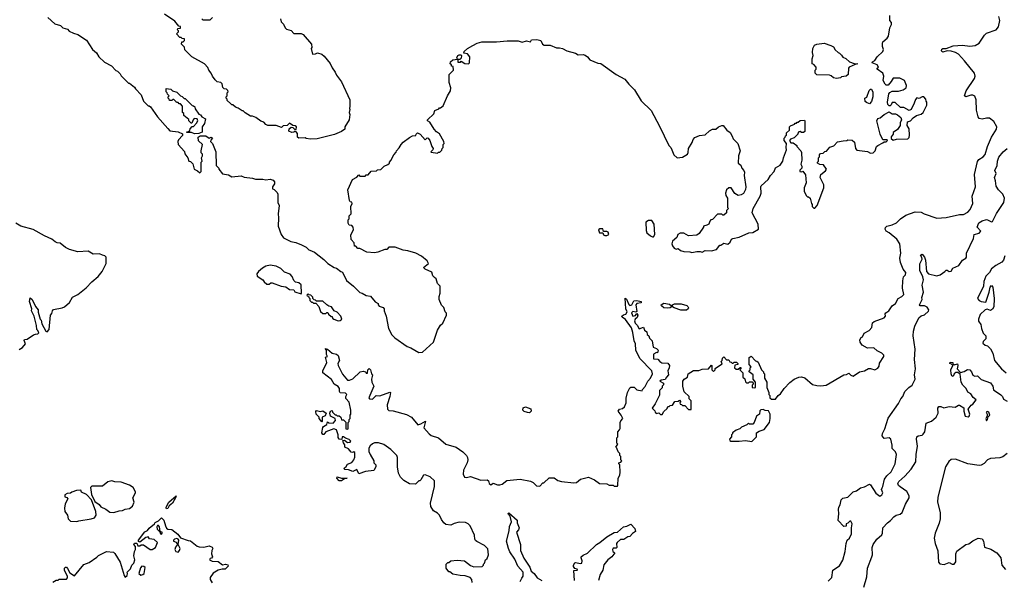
# Model space of a CAD drawing. Extents: x 2210602 to 2357277, y 510288 to 673808.
# Tile 166 of 256: x 2291363 to 2300889, y 532538 to 537963. Entities that reach past the tile are written whole.
import ezdxf

# ---------------------------------------------------------------- set-up
doc = ezdxf.new("R2010")
doc.units = 0

msp = doc.modelspace()

# ---------------------------------------------------------------- linework, layer by layer
at = {"layer": '0CON05XD'}
for points in [[(2291635, 537982.5), (2291703.9, 537923.9), (2291757, 537907), (2291780, 537885), (2291825, 537870), (2291843, 537853), (2291883, 537833), (2291925, 537820), (2292010, 537765), (2292067.5, 537675), (2292105, 537642.5), (2292127.5, 537605), (2292185, 537552.5), (2292250, 537515), (2292295, 537470), (2292310, 537465), (2292335, 537440), (2292345, 537420), (2292415, 537350), (2292425, 537350), (2292475, 537310), (2292483.6, 537293.6), (2292537, 537237), (2292560, 537175), (2292605, 537130), (2292615, 537130), (2292628.3, 537118.3), (2292695, 537023.3), (2292795, 536910), (2292815, 536886.7), (2292895, 536876.7), (2292938.3, 536858.3), (2292938.3, 536841.7), (2292898.3, 536801.7), (2292892.5, 536785), (2292897.5, 536755), (2292957, 536687), (2292962.5, 536665), (2292990, 536625), (2293000, 536595), (2293015, 536590), (2293037, 536567), (2293050, 536515), (2293085, 536500), (2293105, 536480), (2293120, 536495), (2293120, 536585), (2293130, 536595), (2293122.5, 536625), (2293132.5, 536645), (2293131.7, 536661.7), (2293120, 536675), (2293120, 536695), (2293132.5, 536755), (2293091.7, 536791.7), (2293090, 536825), (2293110.7, 536839.3), (2293165, 536838.8), (2293195, 536817.5), (2293215, 536827.5), (2293230, 536815), (2293211.7, 536798.3), (2293210, 536785), (2293230, 536765), (2293260, 536685), (2293263, 536553), (2293290, 536525), (2293290, 536515), (2293325, 536470), (2293385, 536460), (2293415, 536442.5), (2293505, 536452.5), (2293535, 536437.5), (2293615, 536430), (2293645, 536420), (2293715, 536421.2), (2293745, 536412.5), (2293785, 536420), (2293815, 536410), (2293830, 536395), (2293830, 536375), (2293807.5, 536345), (2293810, 536325), (2293825, 536320), (2293855, 536290), (2293860, 536275), (2293860, 536195), (2293872.5, 536165), (2293862.5, 536085), (2293867.5, 536045), (2293862.5, 535965), (2293893, 535883), (2293915, 535852.5), (2293985, 535817.5), (2294035, 535807.5), (2294090, 535785), (2294135, 535762.5), (2294160, 535735), (2294171.7, 535731.7), (2294215, 535712.5), (2294305, 535642.5), (2294345, 535602.5), (2294405, 535563.3), (2294428.3, 535558.3), (2294470, 535525), (2294485, 535520), (2294525, 535440), (2294592.5, 535385), (2294653.6, 535323.6), (2294677, 535317), (2294715, 535292.5), (2294757, 535287), (2294803.6, 535233.6), (2294830, 535215), (2294830, 535205), (2294841.7, 535191.7), (2294878.3, 535178.3), (2294890, 535165), (2294890, 535145), (2294907.5, 535095), (2294930, 534975), (2294965, 534912.5), (2294992.5, 534885), (2295111.7, 534801.7), (2295148.3, 534788.3), (2295225, 534742.5), (2295260, 534745), (2295365, 534842.5), (2295405, 534960), (2295433.6, 535006.4), (2295456.7, 535025), (2295492.5, 535105), (2295491.7, 535121.7), (2295480, 535135), (2295467, 535177), (2295445, 535200), (2295420, 535255), (2295420, 535285), (2295432.5, 535315), (2295430, 535385), (2295405, 535410), (2295392.5, 535455), (2295375, 535467.5)], [(2293885, 537970), (2293893, 537943), (2293915, 537920), (2293930, 537885), (2293945, 537870), (2293988.3, 537858.3), (2294015, 537830), (2294085, 537830), (2294105, 537820), (2294187.5, 537725), (2294190, 537695), (2294182.5, 537685), (2294195, 537630), (2294225, 537632.5), (2294245, 537642.5), (2294285, 537630), (2294309.3, 537609.3), (2294368.3, 537538.3), (2294386.4, 537496.4), (2294416.1, 537456.1), (2294427.5, 537425), (2294475, 537360), (2294556.4, 537186.4), (2294557.5, 537125), (2294552.5, 537105), (2294557.5, 537095), (2294550, 537065), (2294557.5, 537045), (2294550, 536995), (2294510, 536925), (2294507.5, 536905), (2294475, 536880), (2294409.3, 536850.7), (2294240.7, 536809.3), (2294177, 536807), (2294133.6, 536813.6), (2294125, 536820), (2294065, 536817.5), (2294052.5, 536825), (2294051.7, 536861.7), (2294038.3, 536878.3), (2294025, 536880), (2294017, 536873), (2293995, 536870), (2293967.5, 536885), (2293971.7, 536908.3), (2293988.3, 536921.7), (2294005, 536920), (2294025, 536900), (2294038.3, 536901.7), (2294040, 536925), (2294027, 536937), (2294005, 536940), (2293975, 536960), (2293951.7, 536938.3), (2293913, 536937), (2293895, 536920), (2293845, 536937.5), (2293765, 536940), (2293745, 536950), (2293725, 536970), (2293695, 536980), (2293647, 537017), (2293615, 537030), (2293595, 537030), (2293545, 537060), (2293525, 537080), (2293515, 537080), (2293477, 537107), (2293450, 537115), (2293425, 537140), (2293415, 537140), (2293401.7, 537151.7), (2293371.7, 537181.7), (2293370, 537195), (2293360, 537205), (2293360, 537215), (2293370, 537225), (2293370, 537255), (2293380, 537265), (2293378.3, 537278.3), (2293365, 537290), (2293343, 537293), (2293327, 537307), (2293321.7, 537341.7), (2293310, 537355), (2293275, 537360), (2293255, 537380), (2293230, 537415), (2293217, 537447), (2293193, 537473), (2293185, 537500), (2293150, 537535), (2293030, 537605), (2292961.7, 537671.7), (2292958.3, 537698.3), (2292930, 537725), (2292931.7, 537748.3), (2292945, 537750), (2292958.3, 537761.7), (2292958.3, 537778.3), (2292935, 537780), (2292925, 537790), (2292911.7, 537791.7), (2292880, 537825), (2292900, 537845), (2292900, 537855), (2292890, 537865), (2292891.7, 537878.3), (2292918.3, 537881.7), (2292918.3, 537898.3), (2292901.7, 537901.7), (2292865, 537947.5), (2292765, 538017.5)], [(2293125, 537970), (2293135, 537960), (2293205, 537960), (2293230, 537985)], [(2299792.5, 537365), (2299765, 537330), (2299745, 537330), (2299735, 537337.5), (2299717.5, 537375), (2299722.5, 537415), (2299712.5, 537445), (2299660, 537485), (2299660, 537495), (2299670, 537505), (2299657.5, 537525), (2299610, 537545), (2299612.5, 537555), (2299635, 537567.5), (2299657.5, 537605), (2299714.2, 537655.8), (2299718.8, 537675), (2299710, 537705), (2299710, 537735), (2299715, 537747.5), (2299756.4, 537783.6), (2299767, 537803), (2299782.5, 537885), (2299797.5, 537915), (2299797, 537937), (2299780, 537955), (2299782.5, 538005)], [(2300645, 537006.7), (2300635, 537022.5), (2300618.3, 537088.3), (2300615.8, 537185.8), (2300605, 537222.5), (2300583.6, 537233.6), (2300565, 537233.8), (2300515, 537217.5), (2300502.5, 537225), (2300518.8, 537275), (2300599.4, 537395), (2300605.6, 537415), (2300600.8, 537445), (2300505, 537566.2), (2300445, 537628), (2300417.5, 537645), (2300375, 537658.8), (2300335, 537660), (2300295, 537648.8), (2300283.3, 537655), (2300280, 537665), (2300285, 537677.5), (2300295, 537683.3), (2300326.4, 537683.6), (2300395, 537708.6), (2300485.6, 537715.6), (2300555, 537706.9), (2300607.4, 537712.6), (2300644.2, 537735), (2300697.7, 537812.3), (2300717.8, 537832.2), (2300808.8, 537865), (2300831.2, 537895), (2300844, 537955), (2300836.7, 537995)], [(2295375, 535467.5), (2295360, 535485), (2295349.3, 535519.3), (2295285, 535550), (2295270, 535565), (2295317, 535603), (2295305, 535630), (2295250, 535675), (2295195, 535702.5), (2295117, 535727), (2295073, 535733), (2294995, 535760), (2294935, 535760), (2294915, 535740), (2294895, 535740), (2294827, 535713), (2294795, 535707.5), (2294723, 535713), (2294655, 535750), (2294635, 535750), (2294615, 535770), (2294601.7, 535771.7), (2294600, 535805), (2294570, 535835), (2294568.3, 535881.7), (2294591.7, 535928.3), (2294590, 535955), (2294575, 535970), (2294550, 535975), (2294540, 535995), (2294540, 536025), (2294550, 536035), (2294550, 536065), (2294570, 536085), (2294567.5, 536155), (2294580, 536185), (2294576.4, 536196.4), (2294561.7, 536201.7), (2294553, 536213), (2294537.5, 536315), (2294583.6, 536416.4), (2294625, 536440), (2294645, 536460), (2294655, 536450), (2294705, 536450), (2294715, 536460), (2294735, 536460), (2294763, 536497), (2294815, 536500), (2294825, 536510), (2294858.3, 536511.7), (2294890, 536545), (2294925, 536560), (2294940, 536575), (2294940, 536585), (2294955, 536600), (2294982.5, 536655), (2295005, 536680), (2295007.5, 536695), (2295035, 536722.5), (2295052.5, 536755), (2295073.6, 536776.4), (2295135, 536822.5), (2295165, 536837.5), (2295197, 536843), (2295200, 536855), (2295213, 536867), (2295236.1, 536856.1), (2295285, 536800), (2295305, 536820), (2295315, 536817.5), (2295330, 536795), (2295350, 536735), (2295362.5, 536715), (2295360, 536705), (2295340, 536685), (2295345, 536680), (2295405, 536670), (2295415, 536680), (2295428.3, 536681.7), (2295448.3, 536701.7), (2295450, 536715), (2295460, 536725), (2295460, 536755), (2295470, 536765), (2295467.5, 536785), (2295425, 536857.5), (2295395, 536877.5), (2295372.3, 536902.3), (2295330, 536970), (2295310, 536985), (2295310, 536995), (2295368.3, 537051.7), (2295380, 537085), (2295418.3, 537101.7), (2295425, 537110), (2295435, 537110), (2295459.3, 537130.7), (2295503, 537227), (2295532.5, 537275), (2295533, 537303), (2295517.5, 537355), (2295518.3, 537431.7), (2295560, 537475), (2295558.3, 537508.3), (2295541.7, 537511.7), (2295540, 537525), (2295527.5, 537535), (2295532.5, 537555), (2295555, 537576), (2295598.3, 537581.7), (2295593.6, 537593.6), (2295602.2, 537617.8), (2295615, 537624), (2295633, 537623), (2295637.5, 537617.5), (2295635, 537590), (2295621.7, 537578.3), (2295601.7, 537578.3), (2295601.7, 537551.7), (2295627, 537553), (2295635, 537560), (2295670, 537540), (2295705, 537536.7), (2295713.3, 537545), (2295718.8, 537605), (2295695, 537631.2), (2295660, 537640), (2295663.3, 537655), (2295696.7, 537685), (2295745.8, 537714.2), (2295787.5, 537735), (2295832.9, 537747.1), (2295975, 537747.5), (2296079.4, 537759.4), (2296185, 537757.5), (2296225, 537745.8), (2296265, 537757.5), (2296305, 537750), (2296315, 537767.5), (2296365, 537772.5), (2296405, 537760), (2296420, 537725), (2296437.5, 537715), (2296495, 537715.8), (2296555, 537690), (2296585, 537690.8), (2296613.2, 537683.2), (2296655, 537661.2), (2296738.8, 537638.8), (2296765, 537623.8), (2296815, 537627.5), (2296835, 537620), (2296857.5, 537605), (2296880, 537575), (2296955, 537542.5), (2296985, 537537.5), (2297135, 537433.3), (2297217.7, 537387.7), (2297255, 537337.5), (2297312.5, 537285), (2297376.1, 537176.1), (2297473.3, 537085), (2297554.1, 536934.1), (2297642.5, 536745), (2297662.5, 536725), (2297672.5, 536705), (2297690, 536655), (2297725, 536627.5), (2297777, 536633), (2297825, 536660), (2297831.7, 536678.3), (2297832.5, 536715), (2297867.5, 536775), (2297877.5, 536805), (2297895, 536822.5), (2297938.3, 536841.7), (2297995, 536847.5), (2298035, 536887.5), (2298065, 536902.5), (2298097, 536903), (2298125, 536927.5), (2298155, 536940), (2298168.3, 536938.3), (2298203.6, 536893.6), (2298235, 536870), (2298257, 536837), (2298265, 536810), (2298310, 536765), (2298332.5, 536695), (2298317.5, 536645), (2298312.5, 536575), (2298340, 536555), (2298350, 536525), (2298370, 536505), (2298376.4, 536486.4), (2298373.3, 536455), (2298388.8, 536345), (2298385, 536320), (2298365, 536282.5), (2298341.7, 536268.3), (2298315, 536262.5), (2298280.7, 536280.7), (2298246.4, 536336.4), (2298223.6, 536336.4), (2298202.5, 536315), (2298192.5, 536285), (2298193, 536263), (2298210, 536235), (2298210, 536145), (2298220, 536135), (2298200, 536115), (2298200, 536095), (2298175, 536070), (2298165, 536070), (2298155, 536080), (2298115, 536080), (2298065, 536030), (2298050, 536025), (2298038.3, 536011.7), (2298030, 535985), (2298010, 535975), (2297980, 535965), (2297980, 535955), (2297937.5, 535895), (2297915, 535877.5), (2297835, 535872.5), (2297787, 535897), (2297753.6, 535896.4), (2297730, 535885), (2297720, 535855), (2297679.3, 535820.7), (2297672.5, 535795), (2297677.5, 535775), (2297695, 535752.5), (2297715, 535742.5), (2297735, 535750), (2297755, 535730), (2297788.3, 535718.3), (2297845, 535717.5), (2297865, 535710), (2297915, 535720), (2297945, 535720), (2297965, 535712.5), (2297995, 535730), (2298055, 535727.5), (2298105, 535740), (2298135, 535780), (2298145, 535780), (2298175, 535800), (2298215, 535790), (2298235, 535810), (2298250.7, 535839.3), (2298263, 535847), (2298325, 535857.5), (2298418.3, 535901.7), (2298455, 535902.5), (2298510, 535935), (2298507.5, 535985), (2298450, 536095), (2298457.5, 536135), (2298527.5, 536255), (2298536.7, 536285), (2298532.5, 536345), (2298537.5, 536355), (2298603.3, 536415), (2298626.4, 536453.6), (2298662.5, 536495), (2298675, 536530), (2298720, 536555), (2298747, 536593), (2298753, 536627), (2298782.5, 536705), (2298777.5, 536725), (2298780, 536765), (2298760, 536795), (2298760, 536815), (2298770, 536825), (2298771.7, 536838.3), (2298780, 536845), (2298781.7, 536868.3), (2298810, 536895), (2298810, 536925), (2298820, 536935), (2298858.3, 536951.7), (2298865, 536960), (2298878.3, 536961.7), (2298885, 536970), (2298895, 536970), (2298913, 536987), (2298955, 536990), (2298960, 536985), (2298958.3, 536881.7), (2298945, 536870), (2298925, 536870), (2298915, 536880), (2298901.7, 536878.3), (2298890, 536865), (2298890, 536855), (2298855, 536820), (2298821.7, 536808.3), (2298810, 536795), (2298825, 536770), (2298845, 536770), (2298880, 536745), (2298880, 536735), (2298920, 536695), (2298927, 536677), (2298930, 536605), (2298920, 536565), (2298930, 536545), (2298930, 536525), (2298911.7, 536508.3), (2298910, 536495), (2298925, 536490), (2298938.3, 536498.3), (2298965, 536460), (2298973.3, 536385), (2298952.5, 536335), (2298952.5, 536305), (2298970.7, 536260.7), (2298985, 536250), (2298995, 536250), (2299010, 536235), (2299023, 536183), (2299030, 536175), (2299030, 536155), (2299045, 536140), (2299055, 536140), (2299076.7, 536163.3), (2299143, 536337), (2299142.5, 536365), (2299106.7, 536435), (2299113.3, 536465), (2299160, 536500), (2299170, 536515), (2299138.3, 536558.3), (2299105, 536560), (2299080, 536575), (2299080, 536585), (2299090, 536595), (2299090, 536625), (2299100, 536635), (2299100, 536655), (2299111.7, 536668.3), (2299135, 536670), (2299151.7, 536688.3), (2299168.3, 536691.7), (2299201.7, 536728.3), (2299238.3, 536741.7), (2299275, 536780), (2299328.3, 536791.7), (2299365, 536792.5), (2299375, 536800), (2299417, 536797), (2299438.3, 536778.3), (2299450, 536715), (2299461.7, 536701.7), (2299565, 536686.7), (2299595, 536670), (2299620, 536675), (2299640, 536695), (2299652.5, 536735), (2299663.6, 536746.4), (2299715, 536770), (2299725, 536780), (2299745, 536780), (2299760, 536795), (2299755, 536800), (2299715, 536800), (2299686.4, 536856.4), (2299656.7, 536985), (2299665, 537007.5), (2299686.1, 537013.9), (2299725, 537046.7), (2299775, 537070), (2299805, 537052.5), (2299835, 537052.5), (2299855, 537042.5), (2299887.5, 537015), (2299892.5, 536995), (2299882.5, 536965), (2299881.7, 536938.3), (2299855, 536900), (2299815, 536870), (2299812.5, 536855), (2299795, 536830), (2299793, 536813), (2299815, 536797.5), (2299845, 536807.5), (2299955, 536810), (2299966.7, 536823.3), (2299972.5, 536845), (2299967, 536907), (2299948.3, 536938.3), (2299952.5, 536975), (2299980, 536985), (2300007, 537013), (2300040, 537035), (2300085, 537047.5), (2300102.5, 537065), (2300140, 537135), (2300140, 537165), (2300133, 537173), (2300130, 537195), (2300110, 537215), (2300095, 537217.5), (2300065, 537200), (2300041.7, 537208.3), (2300028.3, 537191.7), (2300017.5, 537155), (2299987.5, 537095), (2299967, 537083), (2299915, 537112.5), (2299883, 537113), (2299831.7, 537161.7), (2299805, 537160), (2299795, 537140), (2299785, 537130), (2299775, 537130), (2299763, 537143), (2299757.5, 537165), (2299773, 537247), (2299781.7, 537258.3), (2299805, 537270), (2299865, 537270), (2299910, 537285), (2299940, 537305), (2299942.5, 537325), (2299922.5, 537375), (2299877, 537397), (2299813, 537397), (2299792.5, 537365)], [(2299265, 537392.5), (2299235, 537400), (2299215, 537420), (2299197, 537427), (2299075, 537430), (2299060, 537445), (2299060, 537475), (2299070, 537485), (2299070, 537505), (2299045, 537530), (2299030, 537535), (2299030, 537585), (2299040, 537615), (2299032.5, 537645), (2299037.5, 537685), (2299053.9, 537716.1), (2299075, 537726.7), (2299145, 537736.7), (2299211.7, 537711.7), (2299235, 537700), (2299251.7, 537671.7), (2299280, 537645), (2299295, 537640), (2299315, 537620), (2299325, 537600), (2299357, 537587), (2299392.5, 537555), (2299435, 537538), (2299470, 537535), (2299445, 537530), (2299387, 537503), (2299380, 537495), (2299377, 537433), (2299360, 537415), (2299315, 537410), (2299305, 537400), (2299265, 537392.5)], [(2293055, 536857.5), (2293025, 536870), (2292981.7, 536871.7), (2292981.7, 536878.3), (2292995, 536880), (2293008.3, 536891.7), (2293011.7, 536908.3), (2293031.7, 536928.3), (2293045, 536930), (2293075, 536960), (2293087.5, 536985), (2293080, 537005), (2293051.7, 537008.3), (2293040, 536995), (2293028.3, 536961.7), (2293021.7, 536961.7), (2293000, 536985), (2292998.3, 536998.3), (2292950, 537035), (2292950, 537055), (2292940, 537065), (2292937, 537127), (2292918.3, 537148.3), (2292905, 537150), (2292895, 537160), (2292880, 537160), (2292878.3, 537168.3), (2292855, 537190), (2292845, 537190), (2292835, 537180), (2292811.7, 537181.7), (2292810, 537195), (2292800, 537205), (2292800, 537215), (2292810, 537225), (2292791.7, 537241.7), (2292790, 537255), (2292780, 537265), (2292781.7, 537298.3), (2292825, 537290), (2292843, 537273), (2292885, 537260), (2292920, 537225), (2292935, 537220), (2292955, 537200), (2292965, 537200), (2293031.7, 537131.7), (2293045, 537130), (2293058.3, 537118.3), (2293061.7, 537101.7), (2293095, 537050), (2293113, 537043), (2293125, 537022.5), (2293162.5, 537005), (2293151.7, 536958.3), (2293130, 536925), (2293130, 536875), (2293095, 536862.5), (2293055, 536857.5)], [(2299585, 537150), (2299555, 537160), (2299541.7, 537171.7), (2299540, 537205), (2299558.3, 537211.7), (2299581.7, 537278.3), (2299595, 537290), (2299605, 537290), (2299617, 537263), (2299617, 537217), (2299605, 537170), (2299585, 537150)], [(2294402.5, 534002.5), (2294326.4, 533973.6), (2294305, 533950), (2294295, 533950), (2294287.5, 533965), (2294297.5, 534015), (2294302.5, 534025), (2294333.3, 534045), (2294340, 534070), (2294352.5, 534062.5), (2294395, 534060), (2294418.8, 534085), (2294415, 534102.5), (2294370, 534125), (2294362.5, 534155), (2294370, 534175), (2294385, 534180), (2294390, 534165), (2294415, 534140), (2294425, 534140), (2294435, 534130), (2294455, 534130), (2294470, 534115), (2294475, 534090), (2294495, 534090), (2294518.3, 534068.3), (2294520, 534005), (2294535, 534000), (2294540, 534005), (2294540, 534065), (2294550, 534075), (2294550, 534095), (2294560, 534105), (2294560, 534135), (2294567.5, 534145), (2294567.5, 534185), (2294551.7, 534261.7), (2294518.3, 534298.3), (2294517.5, 534315), (2294527.5, 534335), (2294515, 534347.5), (2294463, 534353), (2294456.7, 534365), (2294456.2, 534395), (2294444.2, 534414.2), (2294406.7, 534435), (2294379.5, 534479.5), (2294297.5, 534545), (2294297.5, 534565), (2294333.3, 534645), (2294323, 534697), (2294340, 534705), (2294332.5, 534722.5), (2294332.5, 534765), (2294320, 534780), (2294340, 534775), (2294386.2, 534736.2), (2294427.5, 534727.5), (2294443.6, 534713.6), (2294456.2, 534665), (2294441.2, 534635), (2294444.2, 534615), (2294485, 534534), (2294535, 534475.8), (2294555, 534475.7), (2294585, 534488.1), (2294655.7, 534554.3), (2294685, 534561.2), (2294707.5, 534555), (2294715, 534542.5), (2294729.3, 534540.7), (2294730, 534575), (2294745, 534586.2), (2294756, 534575), (2294766.1, 534536.1), (2294777, 534523), (2294766.7, 534483.3), (2294771.4, 534455), (2294789.2, 534415), (2294740, 534305), (2294747.5, 534295), (2294775, 534291.2), (2294813, 534327), (2294846.4, 534323.6), (2294945, 534360), (2294950, 534355), (2294943, 534317), (2294917.5, 534235), (2294922.5, 534195), (2294935, 534180), (2294975, 534177.5), (2295105, 534143.3), (2295152.5, 534115), (2295215, 534043.3), (2295245, 534052.5), (2295288.3, 534078.3), (2295272.5, 534012.5), (2295323.3, 533955), (2295345, 533940), (2295415.5, 533915.5), (2295485, 533856), (2295585, 533825.5), (2295651.8, 533781.8), (2295685.3, 533745.3), (2295695.6, 533725), (2295698.9, 533705), (2295693.1, 533675), (2295655.8, 533605), (2295652, 533565), (2295665, 533536.7), (2295685, 533531.2), (2295725, 533543.8), (2295825, 533506.2), (2295885, 533510), (2295899.2, 533499.2), (2295906.2, 533475), (2295921.2, 533461.2), (2295945, 533477.5), (2295985, 533463.3), (2296008.3, 533461.7), (2296030.7, 533469.3), (2296075, 533502.5), (2296205, 533516.7), (2296305, 533497.5), (2296330, 533485), (2296361.7, 533451.7), (2296395, 533450), (2296425, 533480), (2296435, 533480), (2296485, 533530), (2296535, 533530), (2296570, 533505), (2296605, 533492.5), (2296725, 533480), (2296750, 533485), (2296790, 533515), (2296865, 533537.5), (2296925, 533510), (2296973, 533473), (2297045, 533470), (2297065, 533460), (2297105, 533460), (2297115, 533450), (2297145, 533450), (2297150, 533455), (2297152.5, 533525), (2297170, 533555), (2297172.5, 533585), (2297170, 533655), (2297160, 533665), (2297160, 533675), (2297178.3, 533681.7), (2297190, 533695), (2297180, 533705), (2297180, 533735), (2297170, 533745), (2297170, 533765), (2297151.7, 533781.7), (2297140, 533815), (2297130, 533825), (2297150, 533855), (2297140, 533865), (2297140, 533915), (2297150, 533925), (2297150, 533975), (2297167, 533993), (2297171.7, 534008.3), (2297172.5, 534065), (2297178.3, 534081.7), (2297196.7, 534103.3), (2297183.3, 534135), (2297153.3, 534175), (2297166.4, 534193.6), (2297195, 534201.2), (2297215, 534217.5), (2297230, 534255), (2297231.7, 534301.7), (2297242.5, 534355), (2297265, 534400), (2297275, 534407.5), (2297307, 534407), (2297335, 534382.5), (2297385, 534370), (2297390, 534385), (2297415, 534412.5), (2297441.2, 534465), (2297466, 534495), (2297483.8, 534535), (2297478.8, 534565), (2297361.2, 534685), (2297323.3, 534765), (2297320, 534825), (2297306.7, 534855), (2297295.9, 534935.9), (2297281.7, 534981.7), (2297223, 535063), (2297192.5, 535085), (2297190, 535095), (2297205, 535107.5), (2297228.3, 535111.7), (2297240, 535135), (2297227.5, 535165), (2297221.7, 535268.3), (2297235, 535260), (2297256.4, 535206.4), (2297267, 535197), (2297285, 535203.3), (2297305, 535240.8), (2297334.1, 535244.1), (2297375.7, 535235.7), (2297375, 535223.3), (2297335, 535215.8), (2297324.2, 535205), (2297332.5, 535137.5), (2297325, 535132.5), (2297295, 535138.8), (2297283.3, 535125), (2297295, 535092.5), (2297321.2, 535098.8), (2297335, 535120), (2297342.5, 535105), (2297338.3, 535081.7), (2297316.1, 535063.9), (2297312.5, 535047.5), (2297317.5, 535025), (2297338.1, 535008.1), (2297355, 534972.5), (2297398.3, 534988.3), (2297407, 534957), (2297431.7, 534941.7), (2297432.5, 534915), (2297450, 534905), (2297455, 534880), (2297482.5, 534855), (2297493, 534793), (2297525, 534782.5), (2297540, 534765), (2297535, 534740), (2297525, 534742.5), (2297493.3, 534725), (2297495, 534682.5), (2297538.3, 534678.3), (2297555, 534654), (2297575, 534641.2), (2297635, 534640), (2297650, 534615), (2297647.5, 534595), (2297632.5, 534565), (2297640, 534525), (2297620, 534505), (2297608.3, 534481.7), (2297570, 534475), (2297557.5, 534465), (2297590, 534445), (2297591.7, 534428.3), (2297580, 534415), (2297578.3, 534401.7), (2297552.5, 534375), (2297551.7, 534328.3), (2297510, 534245), (2297482.5, 534205), (2297508.3, 534178.3), (2297510, 534165), (2297521.7, 534151.7), (2297545, 534160), (2297561.7, 534141.7), (2297578.3, 534141.7), (2297595, 534170), (2297628.3, 534201.7), (2297635, 534220), (2297645, 534220), (2297655, 534230), (2297678.3, 534231.7), (2297701.7, 534268.3), (2297735, 534270), (2297745, 534280), (2297760, 534265), (2297750, 534255), (2297751.7, 534241.7), (2297765, 534240), (2297775, 534230), (2297798.3, 534228.3), (2297835, 534190), (2297858.3, 534191.7), (2297860, 534275), (2297840, 534295), (2297840, 534315), (2297793, 534363), (2297780, 534415), (2297780, 534465), (2297792.5, 534485), (2297823.3, 534505), (2297830, 534535), (2297883, 534567), (2297935, 534567.5), (2297965, 534580), (2298027, 534583), (2298055, 534620), (2298060, 534615), (2298060, 534575), (2298075, 534560), (2298090, 534575), (2298091.7, 534588.3), (2298115, 534602.5), (2298158.3, 534631.7), (2298150, 534655), (2298160, 534665), (2298161.7, 534688.3), (2298175, 534700), (2298201.7, 534671.7), (2298225, 534670), (2298231.7, 534651.7), (2298245, 534650), (2298255, 534640), (2298265, 534640), (2298275, 534650), (2298298.3, 534648.3), (2298310, 534635), (2298310, 534625), (2298281.7, 534618.3), (2298280, 534595), (2298295, 534580), (2298315, 534580), (2298331.7, 534598.3), (2298338.3, 534598.3), (2298340, 534585), (2298330, 534575), (2298360, 534545), (2298360, 534505), (2298378.3, 534488.3), (2298385, 534460), (2298395, 534450), (2298415, 534450), (2298425, 534460), (2298448.3, 534458.3), (2298460, 534445), (2298460, 534435), (2298450, 534425), (2298450, 534405), (2298475, 534400), (2298480, 534405), (2298480, 534455), (2298460, 534485), (2298460, 534525), (2298420, 534555), (2298420, 534565), (2298430, 534575), (2298430, 534595), (2298440, 534605), (2298420, 534625), (2298420, 534695), (2298438.3, 534708.3), (2298481.7, 534661.7), (2298495, 534660), (2298508.3, 534648.3), (2298540, 534575), (2298560, 534555), (2298560, 534545), (2298570, 534535), (2298570, 534495), (2298590, 534455), (2298590, 534405), (2298610, 534355), (2298610, 534335), (2298620, 534325), (2298620, 534305), (2298635, 534290), (2298675, 534290), (2298700, 534325), (2298725, 534342.5), (2298757.5, 534395), (2298815, 534452.5), (2298856.4, 534483.6), (2298900, 534505), (2298925, 534506.2), (2298958.3, 534498.3), (2299034.1, 534434.1), (2299075, 534422), (2299115, 534418.8), (2299165, 534426.7), (2299335, 534527.5), (2299361.7, 534528.3), (2299385, 534542.5), (2299405, 534522.5), (2299425, 534512.5), (2299486.4, 534553.6), (2299535, 534566.2), (2299573.6, 534586.4), (2299595, 534586.2), (2299635, 534574), (2299665, 534590), (2299678.8, 534611.2), (2299682, 534638), (2299723.3, 534705), (2299723.3, 534715), (2299705, 534736.7), (2299659.5, 534759.5), (2299625, 534786.2), (2299565, 534783.8), (2299515, 534812.5), (2299493, 534843), (2299492.5, 534865), (2299503.3, 534886.7), (2299517.5, 534895), (2299531.7, 534928.3), (2299580, 534955), (2299606.1, 534983.9), (2299615, 535030), (2299628.3, 535041.7), (2299725, 535077.5), (2299740, 535095), (2299737.5, 535115), (2299743.6, 535126.4), (2299773, 535147), (2299805, 535192.5), (2299837.5, 535215), (2299862.5, 535265), (2299896.2, 535283.8), (2299916.7, 535305), (2299904, 535365), (2299907.1, 535435), (2299914, 535475), (2299932.5, 535495), (2299936.7, 535515), (2299909.4, 535549.4), (2299884.6, 535614.6), (2299876.5, 535655), (2299887.5, 535705), (2299878.6, 535795), (2299848, 535838), (2299775, 535898.8), (2299746.7, 535915), (2299736.7, 535935), (2299739.3, 535950.7), (2299752.5, 535965), (2299805, 535978.8), (2299845, 535996.2), (2299883.3, 536035), (2299935, 536071.2), (2300025, 536102), (2300085, 536101.2), (2300114.1, 536084.1), (2300235, 536043.8), (2300325, 536050), (2300455, 536078.8), (2300495, 536076.2), (2300535, 536101.2), (2300556.7, 536125), (2300583.8, 536185), (2300579.2, 536255), (2300610, 536345), (2300601.4, 536465), (2300627.9, 536592.1), (2300640.7, 536609.3), (2300685, 536636.2), (2300702.1, 536657.9), (2300725.8, 536735), (2300765, 536827.5), (2300813.3, 536905), (2300816.2, 536925), (2300788.8, 536978.8), (2300745, 537008.8), (2300715, 537011.2), (2300675, 536998.8), (2300645, 537006.7)], [(2299185, 532530), (2299220, 532565), (2299230, 532635), (2299295, 532677.5), (2299327.1, 532732.9), (2299350, 532815), (2299357.5, 532895), (2299370, 532925), (2299390, 532945), (2299411.7, 532988.3), (2299410, 533045), (2299417.5, 533085), (2299405, 533110), (2299395, 533110), (2299375, 533090), (2299360, 533085), (2299358.3, 533061.7), (2299335, 533060), (2299280, 533115), (2299286.7, 533185), (2299283, 533223), (2299287.5, 533245), (2299301.7, 533268.3), (2299310, 533315), (2299325, 533332.5), (2299376.1, 533343.9), (2299425, 533392.5), (2299460, 533405), (2299498.3, 533431.7), (2299535, 533442.5), (2299585, 533467.5), (2299593, 533463), (2299645, 533380), (2299685, 533352.9), (2299705, 533365.6), (2299713.8, 533385), (2299701.2, 533415), (2299706, 533434), (2299713.9, 533446.1), (2299730, 533515), (2299752, 533548), (2299794, 533586), (2299831.2, 533665), (2299846.7, 533755), (2299835, 533782.5), (2299803.3, 533813.3), (2299803.8, 533845), (2299790, 533905), (2299775, 533917.5), (2299725, 533910), (2299707.5, 533935), (2299710.7, 533959.3), (2299733.3, 534005), (2299765, 534107.5), (2299865, 534250), (2299886.2, 534295), (2299905.8, 534315), (2299926, 534365), (2299963.8, 534405), (2299998, 534425), (2300026, 534485), (2300021.1, 534525), (2300028.6, 534585), (2300018.5, 534675), (2300027.8, 534775), (2300008.1, 534905), (2300010.9, 534949.1), (2300023.6, 534996.4), (2300061.4, 535078.6), (2300082.9, 535097.1), (2300115, 535105.8), (2300155, 535143.8), (2300158.6, 535155), (2300142.1, 535182.1), (2300115, 535194.2), (2300075, 535194), (2300069.2, 535205), (2300092.9, 535255), (2300092.2, 535275), (2300105.8, 535325.8), (2300094.3, 535395), (2300105.4, 535444.6), (2300101.5, 535475), (2300072.9, 535535), (2300070.7, 535599.3), (2300092.5, 535645), (2300091.7, 535661.7), (2300077.5, 535685), (2300095, 535692.5), (2300117.5, 535665), (2300125.9, 535635.9), (2300134.4, 535525), (2300155, 535502.5), (2300235, 535483.3), (2300267.5, 535495), (2300312.5, 535525), (2300325, 535540), (2300335, 535540), (2300355, 535526.7), (2300375, 535528.8), (2300390.7, 535559.3), (2300447.1, 535582.9), (2300483.4, 535636.6), (2300516.7, 535655), (2300523.6, 535666.4), (2300524, 535705), (2300589.4, 535845), (2300595.8, 535884.2), (2300645, 535896.7), (2300660, 535915), (2300626, 535955), (2300643.2, 535996.8), (2300673.2, 536016.8), (2300715, 536028), (2300727.3, 536027.3), (2300765, 536006.7), (2300775, 536010), (2300813.8, 536086.2), (2300885.5, 536195), (2300888.9, 536235), (2300875.7, 536275), (2300833.8, 536315), (2300811.1, 536351.1), (2300804.4, 536405), (2300792.9, 536435), (2300810, 536475), (2300797, 536503), (2300819.3, 536550.7), (2300824, 536595), (2300836.4, 536633.6), (2300876.7, 536685), (2300916.2, 536715)], [(2291359.3, 534770.7), (2291389.5, 534790.5), (2291420, 534825), (2291408.3, 534858.3), (2291410.7, 534869.3), (2291435, 534870), (2291498.3, 534911.7), (2291515, 534920), (2291538.3, 534921.7), (2291547, 534933), (2291540, 534955), (2291530, 534965), (2291527.5, 535005), (2291502.5, 535095), (2291476.7, 535145), (2291480, 535165), (2291458.8, 535235), (2291465, 535270), (2291483.6, 535253.6), (2291515, 535187.5), (2291542.5, 535155), (2291543.6, 535133.6), (2291562.5, 535065), (2291572.5, 535055), (2291578.3, 535018.3), (2291615, 534950), (2291628.3, 534941.7), (2291650, 534965), (2291660, 535105), (2291675, 535120), (2291680, 535145), (2291690.7, 535159.3), (2291775, 535173.8), (2291797.5, 535185), (2291845, 535227.5), (2291875, 535277.5), (2291925, 535302.5), (2292005, 535367.5), (2292062.3, 535427.7), (2292123, 535477), (2292162.5, 535525), (2292200, 535605), (2292200, 535665), (2292188.3, 535678.3), (2292163, 535683), (2292135, 535697.5), (2292073, 535693), (2292025, 535722.5), (2291925, 535717.5), (2291845, 535737.5), (2291805, 535757.5), (2291755, 535800), (2291725, 535802.5), (2291705, 535812.5), (2291675, 535840), (2291605, 535870), (2291495, 535932.5), (2291373.6, 535963.6), (2291325, 535992.5)], [(2297485, 535860), (2297495, 535862.5), (2297507.5, 535885), (2297500, 535985), (2297478.3, 536018.3), (2297445, 536020), (2297420, 536005), (2297423, 535923), (2297431.7, 535901.7), (2297465, 535870), (2297485, 535860)], [(2297023, 535873), (2297045, 535873.3), (2297062.5, 535885), (2297055, 535907.5), (2297045, 535912.5), (2297011.7, 535911.7), (2297005, 535940), (2296975, 535940), (2296961.7, 535928.3), (2296971.7, 535901.7), (2297005, 535900), (2297011.7, 535881.7), (2297023, 535873)], [(2300892.1, 535677.9), (2300880, 535635), (2300865, 535617.1), (2300806.7, 535585), (2300765, 535551.2), (2300744.2, 535515.8), (2300709.3, 535480.7), (2300691.7, 535428.3), (2300688, 535385), (2300630, 535265), (2300645.9, 535245.9), (2300665, 535236.2), (2300710, 535230), (2300743.3, 535326.7), (2300752.5, 535375), (2300765, 535390), (2300777.5, 535375), (2300790, 535265), (2300785.8, 535184.2), (2300775, 535162.5), (2300755, 535147.5), (2300721.7, 535161.7), (2300703.6, 535156.4), (2300655, 535110), (2300637.5, 535065), (2300637.5, 535045), (2300662.5, 535012.5), (2300667.5, 534975), (2300685, 534930), (2300710, 534905), (2300710, 534875), (2300685, 534847.5), (2300682.3, 534832.3), (2300705, 534813.3), (2300725, 534807.5), (2300755, 534777.5), (2300776.2, 534735), (2300793.8, 534665), (2300862.8, 534582.8), (2300907.1, 534545)], [(2294085, 535310), (2294090, 535315), (2294086.4, 535396.4), (2294065, 535416.7), (2294031.7, 535421.7), (2294015, 535440), (2293998.3, 535478.3), (2293979.3, 535499.3), (2293925, 535520), (2293890, 535555), (2293845, 535577.5), (2293785, 535588.8), (2293745, 535576.7), (2293711.2, 535558.8), (2293673.3, 535526.7), (2293657.5, 535505), (2293660.7, 535480.7), (2293716.4, 535446.4), (2293727.5, 535425), (2293754.1, 535404.1), (2293776.4, 535403.6), (2293793, 535417), (2293805, 535417.5), (2293893.6, 535383.6), (2293937, 535377), (2293975, 535352.5), (2294015, 535350), (2294025, 535330), (2294085, 535310)], [(2294445, 535047.5), (2294465, 535052.5), (2294480, 535065), (2294470, 535095), (2294435, 535132.5), (2294407, 535147), (2294380, 535185), (2294355, 535190), (2294335, 535202.5), (2294295, 535240), (2294235, 535240), (2294225, 535250), (2294211.7, 535251.7), (2294200, 535265), (2294198.3, 535278.3), (2294178.3, 535298.3), (2294165, 535300), (2294155, 535310), (2294141.7, 535298.3), (2294145, 535290), (2294158.3, 535288.3), (2294160, 535275), (2294170, 535265), (2294170, 535245), (2294185, 535230), (2294195, 535230), (2294205, 535220), (2294228.3, 535218.3), (2294258.3, 535188.3), (2294275, 535140), (2294295, 535120), (2294325, 535120), (2294335, 535130), (2294345, 535130), (2294351.7, 535111.7), (2294375, 535090), (2294385, 535090), (2294390, 535075), (2294403.9, 535063.9), (2294445, 535047.5)], [(2297635, 535170), (2297595, 535175.8), (2297572.3, 535192.3), (2297570, 535205), (2297595, 535221.2), (2297650, 535210), (2297670, 535195), (2297670, 535185), (2297655, 535173.3), (2297635, 535170)], [(2297760.7, 535150.7), (2297693.8, 535173.8), (2297680, 535185), (2297680, 535205), (2297697, 535213), (2297763, 535213), (2297817, 535197), (2297828.3, 535188.3), (2297832.5, 535175), (2297830, 535165), (2297815, 535152.5), (2297760.7, 535150.7)], [(2299528.8, 532471.2), (2299558.3, 532571.7), (2299564.2, 532655), (2299606, 532765), (2299612, 532785), (2299610, 532855), (2299618.8, 532885), (2299655, 532936.7), (2299702.3, 532977.7), (2299709.2, 532995), (2299711.9, 533045), (2299758.8, 533095), (2299788.8, 533115), (2299818.6, 533151.4), (2299843.2, 533166.8), (2299881.3, 533178.7), (2299900, 533195), (2299931.9, 533275), (2299968.5, 533335), (2299968.9, 533355), (2299945, 533398.6), (2299881.1, 533441.1), (2299866.1, 533456.1), (2299858.9, 533475), (2299866.9, 533495), (2299926.5, 533545), (2299987, 533613), (2300032, 533685), (2300036.1, 533756.1), (2300049.4, 533835), (2300039.1, 533905), (2300041.4, 533925), (2300055, 533935.6), (2300095, 533942.9), (2300105, 533952), (2300118.6, 533975), (2300132.4, 534057.6), (2300185, 534076.2), (2300229.2, 534115), (2300248.8, 534155), (2300244.2, 534205), (2300255, 534219.2), (2300275, 534219.2), (2300305, 534206.2), (2300355, 534220), (2300413, 534213), (2300445, 534232.5), (2300455, 534232.5), (2300498.3, 534208.3), (2300497.5, 534175), (2300510, 534125), (2300539.2, 534120.8), (2300548, 534125), (2300554, 534145), (2300540, 534195), (2300567, 534233), (2300585, 534243.3), (2300616.7, 534285), (2300588.3, 534308.3), (2300565, 534343.3), (2300535, 534360), (2300520, 534395), (2300486.4, 534426.4), (2300472.5, 534455), (2300463, 534533), (2300438.8, 534548.8), (2300420.7, 534549.3), (2300402.5, 534535), (2300395, 534510), (2300382.5, 534515), (2300373.3, 534535), (2300370, 534575), (2300390, 534615), (2300378.3, 534628.3), (2300360, 534635), (2300365, 534650), (2300390, 534645), (2300391.7, 534631.7), (2300402.5, 534622.5), (2300435, 534632.5), (2300440, 534615), (2300431.2, 534585), (2300465, 534547.5), (2300501.7, 534558.3), (2300533.6, 534576.4), (2300555, 534573.3), (2300571.2, 534555), (2300585, 534522.5), (2300602.5, 534512.5), (2300630, 534515), (2300665, 534480), (2300755, 534447.5), (2300777.5, 534415), (2300785, 534380), (2300855, 534332.5), (2300872.5, 534315), (2300881.2, 534291.2), (2300915, 534270)], [(2294285, 534072.5), (2294260, 534105), (2294260, 534115), (2294230, 534145), (2294229.3, 534170.7), (2294235, 534182.5), (2294275, 534170), (2294295, 534177.5), (2294327.5, 534155), (2294319.5, 534130.5), (2294290, 534115), (2294290, 534075), (2294285, 534072.5)], [(2296295, 534159.7), (2296275, 534160.6), (2296242.8, 534172.8), (2296231.8, 534185), (2296234.7, 534205.3), (2296256.6, 534216.6), (2296308.5, 534198.5), (2296312.3, 534175), (2296295, 534159.7)], [(2298445, 533882.5), (2298490, 533925), (2298490, 533965), (2298518.3, 533981.7), (2298565, 533997.5), (2298615.7, 534064.3), (2298623.3, 534105), (2298622.5, 534145), (2298608.3, 534178.3), (2298575, 534180), (2298555, 534190), (2298531.7, 534188.3), (2298523, 534177), (2298520, 534145), (2298492.5, 534125), (2298470, 534065), (2298455, 534050), (2298425, 534050), (2298415, 534060), (2298398.3, 534041.7), (2298345, 534020), (2298330, 534005), (2298295, 533990), (2298260, 533965), (2298260, 533955), (2298250, 533945), (2298250, 533925), (2298230, 533905), (2298231.7, 533891.7), (2298243, 533883), (2298325, 533883.8), (2298385, 533891.2), (2298445, 533882.5)], [(2300715, 534080), (2300727, 534093), (2300731.7, 534118.3), (2300747.5, 534135), (2300740, 534165), (2300725, 534172.5), (2300713.3, 534165), (2300722.5, 534145), (2300721.7, 534128.3), (2300710, 534105), (2300715, 534080)], [(2295740, 532515), (2295737, 532547), (2295720, 532565), (2295671.7, 532581.7), (2295625, 532583.3), (2295555, 532597.5), (2295525, 532620), (2295515, 532620), (2295490, 532655), (2295490, 532695), (2295505, 532710), (2295515, 532710), (2295533, 532727), (2295595, 532732.5), (2295665, 532727.5), (2295725, 532682.5), (2295758.3, 532668.3), (2295837, 532673), (2295850, 532685), (2295850, 532695), (2295860, 532705), (2295870, 532735), (2295885, 532750), (2295897.5, 532785), (2295891.7, 532841.7), (2295860, 532875), (2295785, 532912.5), (2295773.9, 532923.9), (2295767.5, 532935), (2295763.3, 532975), (2295721.2, 533065), (2295703.3, 533085), (2295675, 533095.7), (2295615, 533099.2), (2295565, 533086), (2295535, 533071.2), (2295485, 533076.7), (2295465, 533092.5), (2295443.3, 533125), (2295425, 533167.5), (2295405, 533187.5), (2295365, 533210), (2295342.3, 533252.3), (2295336.7, 533285), (2295376.7, 533445), (2295377, 533487), (2295375, 533500), (2295335, 533540), (2295285, 533557.5), (2295270, 533555), (2295245, 533510), (2295235, 533500), (2295225, 533500), (2295191.7, 533468.3), (2295135, 533472.5), (2295080, 533505), (2295047, 533537), (2295027.5, 533575), (2295017, 533637), (2295017.5, 533725), (2295012.5, 533745), (2294955, 533802.5), (2294885, 533852.5), (2294835, 533867.5), (2294795, 533867.5), (2294775, 533860), (2294755, 533840), (2294742.5, 533815), (2294742.5, 533785), (2294752.5, 533755), (2294790, 533695), (2294790, 533675), (2294810, 533655), (2294810, 533635), (2294788.3, 533601.7), (2294708.3, 533591.7), (2294645, 533567.5), (2294625, 533610), (2294585, 533590), (2294545, 533606), (2294510.3, 533610.3), (2294503.8, 533615), (2294506.7, 533625), (2294522.3, 533637.7), (2294535, 533662.5), (2294575, 533677.5), (2294595, 533702.5), (2294605, 533730), (2294605.7, 533775.7), (2294595, 533780), (2294585, 533773.3), (2294568.8, 533778.8), (2294545, 533810), (2294507.5, 533825), (2294509.3, 533849.3), (2294495, 533867.5), (2294490.7, 533889.3), (2294505, 533892.5), (2294535, 533870), (2294560, 533875), (2294567.5, 533885), (2294551.2, 533901.2), (2294515, 533912.5), (2294495, 533927.5), (2294483.8, 533926.2), (2294480, 533900), (2294454.2, 533904.2), (2294445, 533920), (2294443.3, 533945), (2294427.5, 533995), (2294402.5, 534002.5)], [(2300916.3, 533763.7), (2300875, 533731.9), (2300845, 533724.4), (2300755, 533718), (2300727, 533703), (2300693.4, 533666.6), (2300665, 533651.4), (2300645, 533647.5), (2300535, 533664.3), (2300415, 533710), (2300375, 533706), (2300351.1, 533688.9), (2300320.6, 533635), (2300246.8, 533343.2), (2300241.9, 533295), (2300269.2, 533195), (2300267.3, 533132.7), (2300257.8, 533092.2), (2300218.6, 532995), (2300210.8, 532945), (2300219.4, 532895), (2300244.5, 532824.5), (2300253.2, 532713.2), (2300266.1, 532696.1), (2300307.7, 532692.3), (2300355, 532710), (2300385, 532692.5), (2300405, 532692.5), (2300420, 532715), (2300418.8, 532795), (2300430.3, 532819.7), (2300515, 532883.3), (2300545, 532891.2), (2300585, 532921.2), (2300635, 532946.2), (2300675, 532940), (2300686.1, 532916.1), (2300697, 532857), (2300759.5, 532839.5), (2300815, 532802.5), (2300853.9, 532753.9), (2300863.9, 532683.9), (2300901.2, 532641.2)], [(2294475, 533500), (2294455, 533500), (2294430, 533525), (2294435, 533540), (2294475, 533527.5), (2294530, 533525), (2294505, 533520), (2294475, 533500)], [(2291915, 533107.5), (2291935, 533113.3), (2292055, 533133.3), (2292086.1, 533143.9), (2292101.7, 533168.3), (2292100.8, 533205), (2292056.7, 533316.7), (2292009.3, 533369.3), (2291961.7, 533391.7), (2291955, 533410), (2291913, 533407), (2291868.3, 533391.7), (2291855, 533380), (2291823, 533377), (2291800, 533365), (2291800, 533345), (2291818.3, 533338.3), (2291830, 533325), (2291803, 533277), (2291797.5, 533235), (2291800, 533205), (2291827, 533167), (2291831.7, 533131.7), (2291855, 533110), (2291915, 533107.5)], [(2292275, 533192.5), (2292325, 533210), (2292356.4, 533213.6), (2292385, 533227.5), (2292425, 533232.5), (2292456.1, 533253.9), (2292470, 533295), (2292457.5, 533335), (2292482.5, 533385), (2292482.5, 533395), (2292460, 533435), (2292425, 533457.5), (2292345, 533487.5), (2292285, 533490), (2292255, 533500), (2292215, 533490), (2292165, 533450), (2292061.7, 533448.3), (2292050, 533435), (2292057, 533367), (2292090.8, 533300.8), (2292131.7, 533271.7), (2292149.3, 533249.3), (2292196.2, 533226.2), (2292235, 533197.5), (2292275, 533192.5)], [(2292785, 533228.8), (2292778.8, 533235), (2292780, 533245), (2292807.5, 533295), (2292876.7, 533356.7), (2292871.2, 533335), (2292840.6, 533285), (2292810.9, 533259.1), (2292795, 533233.8), (2292785, 533228.8)], [(2291685, 532520), (2291715, 532540), (2291735, 532540), (2291745, 532550), (2291815, 532550), (2291826.7, 532563.3), (2291826.4, 532573.6), (2291798, 532635), (2291798, 532655), (2291805, 532666.2), (2291815, 532663.8), (2291825, 532651.2), (2291849.1, 532609.1), (2291895, 532580), (2291985, 532690), (2292035, 532710), (2292109.3, 532760.7), (2292125, 532777.5), (2292203, 532817), (2292271.7, 532811.7), (2292285, 532797.5), (2292335, 532713.3), (2292374.3, 532584.3), (2292385, 532567.5), (2292403.3, 532585), (2292407.5, 532605), (2292402.5, 532615), (2292435, 532650), (2292447, 532683), (2292467.5, 532705), (2292476.7, 532735), (2292467.5, 532775), (2292473.3, 532815), (2292483, 532837), (2292482.5, 532865), (2292467.5, 532885), (2292475, 532897.5), (2292497.5, 532897.5), (2292505, 532870), (2292527, 532873), (2292538.3, 532881.7), (2292561.7, 532881.7), (2292625, 532836), (2292644.1, 532835.9), (2292676.7, 532855), (2292697, 532903), (2292665, 532932.5), (2292618.3, 532938.3), (2292605, 532957.5), (2292585, 532952.5), (2292525, 532907.5), (2292512.5, 532912.5), (2292513.3, 532925), (2292574, 533006), (2292599.3, 533020.7), (2292617, 533043), (2292666.4, 533083.6), (2292673.3, 533096.7), (2292705, 533113.3), (2292735, 533142.5), (2292759.3, 533119.3), (2292772.5, 533065), (2292785, 533042.5), (2292795, 533032.5), (2292835, 533030), (2292893, 532983), (2292917.5, 532947.5), (2292993, 532923), (2293015, 532921.2), (2293079.3, 532869.3), (2293100.7, 532860.7), (2293145, 532860), (2293195, 532872.5), (2293225, 532860), (2293232.5, 532845), (2293223.3, 532825), (2293220, 532795), (2293230, 532765), (2293218.3, 532751.7), (2293205, 532750), (2293200, 532735), (2293225, 532723.8), (2293285, 532721.2), (2293325, 532686.2), (2293355, 532693.8), (2293376.1, 532686.1), (2293380, 532675), (2293350, 532645), (2293323, 532647), (2293285, 532637.5), (2293235, 532607.5), (2293207.5, 532565), (2293207.5, 532545), (2293225, 532512.5)], [(2296203.8, 532525), (2296222.2, 532557.8), (2296233, 532577), (2296234, 532615), (2296183.8, 532675), (2296152.5, 532742.5), (2296105, 532814), (2296090.9, 532845), (2296073.3, 532915), (2296098.8, 533015), (2296101.7, 533058.3), (2296120, 533105), (2296107.5, 533157.5), (2296092.5, 533175), (2296090, 533185), (2296095, 533190), (2296175, 533120), (2296177.5, 533095), (2296195.7, 533045), (2296188.8, 533025), (2296170, 533005), (2296208.9, 532885), (2296208.9, 532825), (2296240.8, 532750.8), (2296299.4, 532665), (2296312, 532625), (2296340.8, 532605), (2296370.2, 532560.2), (2296415, 532536.9)], [(2292735, 532983.3), (2292745, 533000), (2292721.7, 533011.7), (2292716.2, 533055), (2292705, 533066.7), (2292695, 533067.5), (2292690, 533055), (2292693, 533033), (2292718.3, 533008.3), (2292725, 532987.5), (2292735, 532983.3)], [(2296731.9, 532535), (2296725, 532632.5), (2296758.1, 532635), (2296755, 532645.8), (2296733.3, 532653.3), (2296721.7, 532671.7), (2296721.4, 532685), (2296734.6, 532705.4), (2296745, 532710.8), (2296785, 532700.4), (2296800.8, 532705), (2296805.6, 532725), (2296794, 532755), (2296796.2, 532765), (2296815, 532782.5), (2296855, 532800.6), (2296943.8, 532885), (2296977.3, 532902.7), (2297045, 532960), (2297115, 532999.2), (2297145.9, 533004.1), (2297205, 533053.8), (2297237.5, 533062.5), (2297275, 533082.5), (2297315, 533040), (2297320.7, 533009.3), (2297290.7, 532989.3), (2297267, 532963), (2297245, 532957.5), (2297207, 532933), (2297175, 532932.5), (2297142.5, 532905), (2297137.5, 532895), (2297140, 532855), (2297135, 532850), (2297105, 532850), (2297097.5, 532835), (2297100, 532815), (2297120, 532805), (2297092.5, 532765), (2297054.1, 532735.9), (2297013.9, 532686.1), (2297003.3, 532635), (2296978, 532595), (2296964.2, 532535)], [(2292895, 532811.2), (2292910, 532825), (2292915.7, 532845.7), (2292896.7, 532885), (2292902.5, 532925), (2292896.7, 532936.7), (2292885, 532942.5), (2292862.5, 532935), (2292850, 532925), (2292850, 532915), (2292876.1, 532906.1), (2292890, 532885), (2292871.1, 532858.9), (2292864.2, 532835), (2292875, 532816.2), (2292895, 532811.2)], [(2292535, 532587.5), (2292555, 532592.5), (2292567.5, 532605), (2292577, 532663), (2292565, 532671.2), (2292545, 532673.3), (2292530.5, 532659.5), (2292516.2, 532605), (2292535, 532587.5)]]:
    msp.add_lwpolyline(points, dxfattribs=at)

doc.saveas('drawing.dxf')
